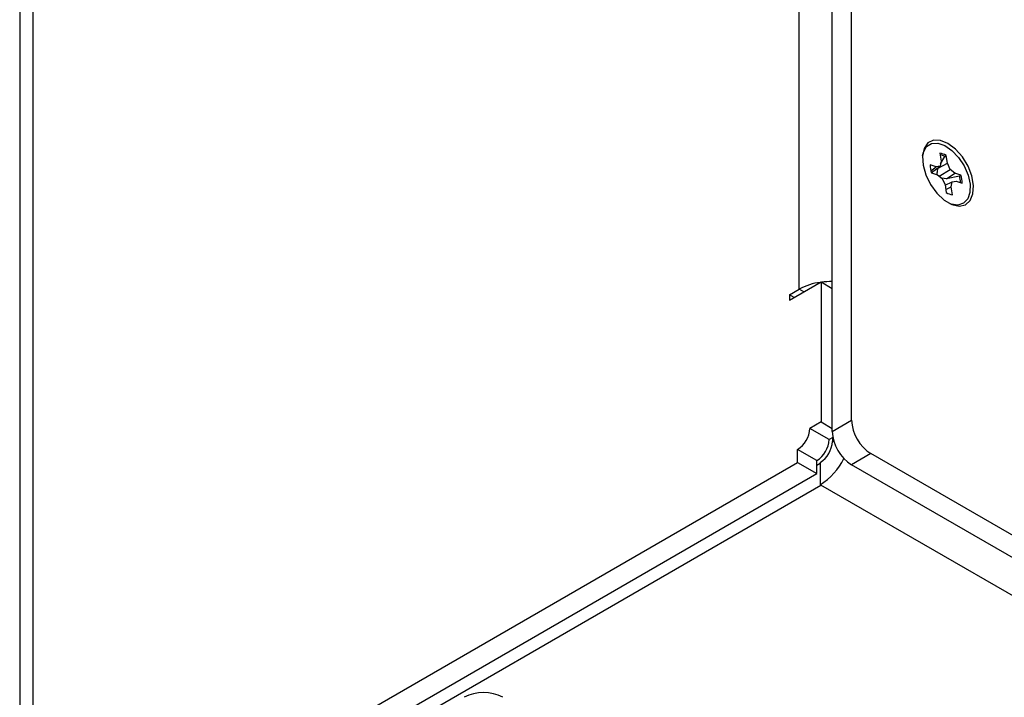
# Model space of a CAD drawing. Header units: inches. Extents: x 0.3 to 33.8, y 0.2 to 21.7.
# Tile 142 of 192: x 30.013 to 30.464, y 14.609 to 14.919. Entities that reach past the tile are written whole.
import ezdxf

# ---------------------------------------------------------------- set-up
doc = ezdxf.new("R2010")
doc.units = ezdxf.units.IN
doc.header["$MEASUREMENT"] = 0

msp = doc.modelspace()

# ---------------------------------------------------------------- linework, layer by layer
at = {"color": 7, "linetype": 'Continuous', "lineweight": 25}
for p, q in [((30.39435992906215, 14.73572356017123), (30.39435992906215, 15.99319641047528)), ((30.38552109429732, 14.73062100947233), (30.38552109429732, 15.98809385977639)), ((30.37040738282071, 14.79579299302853), (30.37040738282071, 15.90547195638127)), ((30.0191506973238, 15.76761158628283), (30.0191506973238, 14.52810102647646)), ((30.01318328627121, 15.75929483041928), (30.01318328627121, 14.51978427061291)), ((30.43482439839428, 14.85803243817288), (30.43541203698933, 14.85445246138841)), ((30.43410294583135, 14.85127920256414), (30.43829116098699, 14.85348654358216)), ((30.43541203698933, 14.85445246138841), (30.43500558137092, 14.85219680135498)), ((30.43519554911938, 14.85325104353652), (30.43705209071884, 14.85660157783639)), ((30.43705209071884, 14.85660157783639), (30.43770352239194, 14.85706652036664)), ((30.43829116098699, 14.85348654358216), (30.43770352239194, 14.85706652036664)), ((30.4395286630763, 14.850679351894), (30.43829116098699, 14.85348654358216)), ((30.43319326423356, 14.85181400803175), (30.43038685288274, 14.85275553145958)), ((30.43072780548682, 14.85004549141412), (30.43319326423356, 14.85181400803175)), ((30.43095612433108, 14.84919345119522), (30.43500558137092, 14.85219680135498)), ((30.43098971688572, 14.84908279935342), (30.43379612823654, 14.84814127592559)), ((30.43500558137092, 14.85219680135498), (30.43319326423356, 14.85181400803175)), ((30.43446930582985, 14.84760614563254), (30.4395286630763, 14.850679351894)), ((30.43781810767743, 14.8463299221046), (30.44168521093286, 14.84896504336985)), ((30.44168521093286, 14.84896504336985), (30.4395286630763, 14.850679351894)), ((30.44449162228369, 14.84802351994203), (30.44168521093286, 14.84896504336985)), ((30.43379612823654, 14.84814127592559), (30.43595267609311, 14.84642696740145)), ((30.43781810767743, 14.8463299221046), (30.43569749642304, 14.84662981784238)), ((30.43595267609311, 14.84642696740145), (30.43719017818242, 14.84361977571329)), ((30.43721257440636, 14.84348333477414), (30.44047575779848, 14.84490951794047)), ((30.4437854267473, 14.84763153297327), (30.43781810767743, 14.8463299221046)), ((30.44006930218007, 14.84265385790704), (30.44047575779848, 14.84490951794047)), ((30.44047575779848, 14.84490951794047), (30.44228807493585, 14.84529231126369)), ((30.44228807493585, 14.84529231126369), (30.44509448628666, 14.84435078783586)), ((30.4437854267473, 14.84763153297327), (30.44449162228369, 14.84802351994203)), ((30.43719017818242, 14.84361977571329), (30.43777781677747, 14.84003979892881)), ((30.43754884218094, 14.84143474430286), (30.44006930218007, 14.84265385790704)), ((30.44065694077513, 14.83907388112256), (30.44006930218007, 14.84265385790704)), ((30.44000140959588, 14.83478041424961), (30.43953914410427, 14.83494732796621)), ((30.36598796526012, 14.79079209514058), (30.38039457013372, 14.79910885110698)), ((30.38039457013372, 14.79910885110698), (30.38039457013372, 14.73495705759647)), ((30.38039457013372, 14.79910885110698), (30.38552109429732, 14.79614937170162)), ((30.36598796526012, 14.79324171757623), (30.37040738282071, 14.79579299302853)), ((30.3725290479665, 14.79456818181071), (30.37040738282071, 14.79579299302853)), ((30.36598796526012, 14.79324171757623), (30.36598796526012, 14.79079209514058)), ((30.36810963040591, 14.79201690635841), (30.36598796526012, 14.79324171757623)), ((30.38552109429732, 14.73062100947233), (30.39435992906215, 14.73572356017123)), ((30.38039457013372, 14.73495705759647), (30.37522515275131, 14.73197281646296)), ((30.38406398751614, 14.72687026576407), (30.37522515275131, 14.73197281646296)), ((30.38039457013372, 14.73495705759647), (30.38552109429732, 14.73199757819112)), ((30.38580780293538, 14.72787694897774), (30.38406398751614, 14.72687026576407)), ((30.38556398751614, 14.7277361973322), (30.38556398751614, 14.72600419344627)), ((30.3696573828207, 14.71635970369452), (30.3696573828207, 14.72232915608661)), ((30.37849621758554, 14.71722660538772), (30.3696573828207, 14.72232915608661)), ((30.38556398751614, 14.72600419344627), (30.38618349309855, 14.72636182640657)), ((30.40319876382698, 14.72041424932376), (30.39435992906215, 14.71531169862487)), ((31.02191719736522, 14.36323570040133), (30.40319876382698, 14.72041424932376)), ((30.02136040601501, 14.51529213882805), (30.3696573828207, 14.71635970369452)), ((30.3696573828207, 14.71635970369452), (30.37849621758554, 14.71125715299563)), ((30.37849621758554, 14.71125715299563), (30.37849621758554, 14.71722660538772)), ((30.37849621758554, 14.71513592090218), (30.37999621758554, 14.71600185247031)), ((30.37999621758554, 14.71636053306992), (30.37999621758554, 14.70615377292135)), ((31.01307836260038, 14.35813314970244), (30.39435992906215, 14.71531169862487)), ((30.03019924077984, 14.51018958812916), (30.37849621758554, 14.71125715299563)), ((30.03125990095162, 14.50447390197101), (30.38030687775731, 14.70597443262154)), ((30.38030687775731, 14.70597443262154), (30.37999621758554, 14.70615377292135)), ((30.99690399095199, 14.35002049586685), (30.38030687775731, 14.70597443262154))]:
    msp.add_line(p, q, dxfattribs=at)
at = {"color": 7, "linetype": 'Continuous', "lineweight": 25, "flags": 128}
for points in [[(30.43855410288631, 14.86257732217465), (30.43509427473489, 14.86397244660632), (30.43194186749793, 14.86403922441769), (30.42937698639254, 14.86277172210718), (30.42762753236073, 14.8602825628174), (30.4268489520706, 14.85679291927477), (30.42711042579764, 14.85261286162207), (30.42838872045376, 14.84811380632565), (30.43057025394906, 14.84369551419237), (30.43346118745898, 14.83975056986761), (30.43680464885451, 14.83662949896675), (30.44030355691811, 14.83460962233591), (30.44364701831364, 14.83387041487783), (30.44653795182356, 14.83447755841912), (30.44871948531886, 14.83637710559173), (30.44999777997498, 14.83940027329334), (30.45025925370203, 14.84327843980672), (30.44948067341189, 14.8476670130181), (30.44773121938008, 14.85217604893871), (30.44516633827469, 14.85640489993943), (30.44201393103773, 14.85997781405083), (30.43855410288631, 14.86257732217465)], [(30.4268576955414, 14.85691462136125), (30.42726007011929, 14.85857644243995), (30.42873979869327, 14.86111301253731), (30.43101929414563, 14.86253358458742), (30.43389601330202, 14.86271193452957), (30.43711434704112, 14.86163221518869), (30.44038833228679, 14.85939036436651), (30.44342706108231, 14.85618558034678), (30.44596052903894, 14.85230262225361), (30.4477636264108, 14.84808650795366), (30.44867614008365, 14.8439118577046), (30.44861698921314, 14.8401496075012), (30.44759142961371, 14.8371340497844), (30.44569058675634, 14.83513313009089), (30.44308335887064, 14.83432463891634), (30.44000140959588, 14.83478041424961), (30.44000140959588, 14.83478041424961)]]:
    msp.add_lwpolyline(points, dxfattribs=at)
at = {"color": 7, "linetype": 'Continuous', "lineweight": 25}
for centre, radius, start, end in [((30.43408960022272, 14.8510683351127), 0.007002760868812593, 58.93092749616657, 83.97687898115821), ((30.43336175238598, 14.85032303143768), 0.007282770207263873, 59.55428474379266, 77.62761298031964), ((30.44319621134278, 14.85297229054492), 0.01281119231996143, 180.9694627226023, 197.6740183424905), ((30.43121557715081, 14.84372569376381), 0.0131627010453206, 3.812225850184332, 17.26162808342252), ((30.43228512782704, 14.84413402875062), 0.01281119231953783, 0.9694627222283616, 17.67401834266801), ((30.44139173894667, 14.84603798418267), 0.007002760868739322, 238.9309274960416, 263.9768789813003), ((30.38339995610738, 14.77208974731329), 0.02703055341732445, 97.1097546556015, 118.728679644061), ((30.38480552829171, 14.76437442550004), 0.03486373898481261, 88.82394165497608, 96.91250591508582), ((30.41355013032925, 14.73659682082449), 0.01921006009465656, 182.6054784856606, 237.3945216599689), ((30.36313683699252, 14.73252290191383), 0.01210082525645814, 302.6054783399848, 357.3945215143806), ((30.37197567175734, 14.72742035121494), 0.01210082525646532, 302.6054783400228, 357.3945215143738), ((30.40471129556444, 14.73149427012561), 0.0192100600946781, 182.6054784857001, 237.3945216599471), ((30.37347567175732, 14.72655427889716), 0.01210082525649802, 302.6054783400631, 357.3945215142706), ((30.36396261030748, 14.73160874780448), 0.03008375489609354, 302.2060501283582, 333.4355677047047), ((30.22571496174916, 14.59170922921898), 0.01921277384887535, 62.60967223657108, 117.3903277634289)]:
    msp.add_arc(centre, radius, start, end, dxfattribs=at)
msp.add_open_spline([(30.43356296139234, 14.84821950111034), (30.43362370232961, 14.84883057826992), (30.43372744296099, 14.84987424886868), (30.43399291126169, 14.85086750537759), (30.43410294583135, 14.85127920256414)], degree=3, knots=[0, 0, 0, 0, 0.5855076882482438, 1, 1, 1, 1], dxfattribs=at)

doc.saveas('drawing.dxf')
